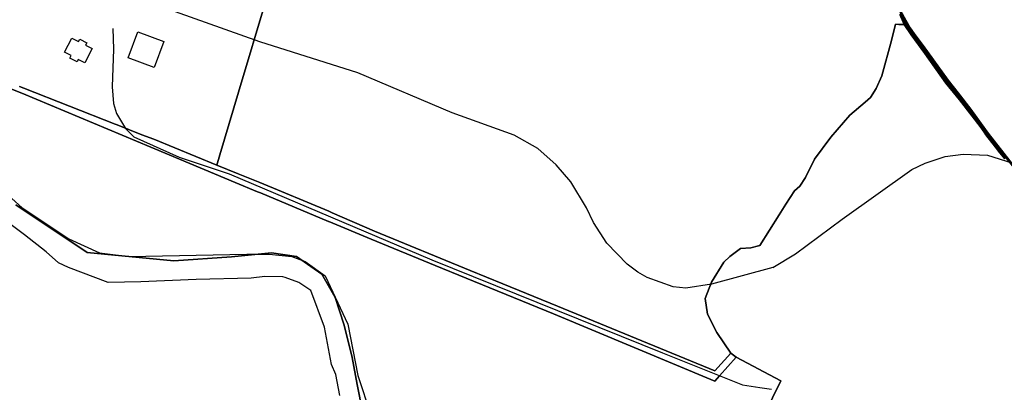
# Model space of a CAD drawing. Extents: x 577960 to 582939, y 6017202 to 6023066.
# Tile 3 of 217: x 579156 to 579872, y 6018811 to 6019082. Entities that reach past the tile are written whole.
import ezdxf

# ---------------------------------------------------------------- set-up
doc = ezdxf.new("R2010")
doc.units = 0
doc.header["$MEASUREMENT"] = 0
doc.linetypes.add('D', pattern=[0])
for name, color, linetype in [('LI__FLUR', 7, 'D'), ('LI__GEB', 7, 'Continuous'), ('LI__GEWAESSE', 7, 'D'), ('LI__STRASSE', 7, 'Continuous')]:
    doc.layers.add(name, color=color, linetype=linetype)

msp = doc.modelspace()

# ---------------------------------------------------------------- linework, layer by layer
at = {"layer": 'LI__FLUR', "color": 8, "linetype": 'D', "true_color": 0x808080}
for p, q in [((579315.208, 6019029.268), (579342.413, 6019120.408)), ((579342.413, 6019120.408), (579315.208, 6019029.268)), ((579791.278, 6019098.249), (579800.274, 6019081.655)), ((579800.274, 6019081.655), (579791.278, 6019098.249)), ((579800.044, 6019078.976), (579794.396, 6019091.711)), ((579794.396, 6019091.711), (579800.044, 6019078.976)), ((579795.755, 6019085.803), (579799.034, 6019078.416)), ((579798.534, 6019080.675), (579795.755, 6019085.803)), ((579799.034, 6019078.416), (579795.755, 6019085.803)), ((579795.755, 6019085.803), (579798.534, 6019080.675)), ((579792.666, 6019078.776), (579789.777, 6019066.881)), ((579789.777, 6019066.881), (579792.666, 6019078.776)), ((579795.115, 6019078.486), (579792.666, 6019078.776)), ((579792.666, 6019078.776), (579795.115, 6019078.486)), ((579799.034, 6019078.416), (579795.115, 6019078.486)), ((579795.115, 6019078.486), (579799.034, 6019078.416)), ((579801.813, 6019074.997), (579798.534, 6019080.675)), ((579798.534, 6019080.675), (579801.813, 6019074.997)), ((579804.062, 6019071.019), (579799.034, 6019078.416)), ((579799.034, 6019078.416), (579804.062, 6019071.019)), ((579804.991, 6019071.689), (579800.044, 6019078.976)), ((579800.044, 6019078.976), (579804.991, 6019071.689)), ((579800.274, 6019081.655), (579803.502, 6019076.067)), ((579803.502, 6019076.067), (579800.274, 6019081.655)), ((579805.861, 6019069.179), (579801.813, 6019074.997)), ((579801.813, 6019074.997), (579805.861, 6019069.179)), ((579803.502, 6019076.067), (579807.481, 6019070.349)), ((579807.481, 6019070.349), (579803.502, 6019076.067)), ((579814.148, 6019057.554), (579804.062, 6019071.019)), ((579804.062, 6019071.019), (579814.148, 6019057.554)), ((579815.077, 6019058.233), (579804.991, 6019071.689)), ((579804.991, 6019071.689), (579815.077, 6019058.233)), ((579807.481, 6019070.349), (579812.838, 6019063.381)), ((579812.838, 6019063.381), (579807.481, 6019070.349)), ((579789.777, 6019066.881), (579782.698, 6019041.292)), ((579782.698, 6019041.292), (579789.777, 6019066.881)), ((579811.229, 6019062.192), (579805.861, 6019069.179)), ((579805.861, 6019069.179), (579811.229, 6019062.192)), ((579812.838, 6019063.381), (579831.051, 6019038.13)), ((579831.051, 6019038.13), (579812.838, 6019063.381)), ((579829.451, 6019036.921), (579811.229, 6019062.192)), ((579811.229, 6019062.192), (579829.451, 6019036.921)), ((579829.391, 6019035.991), (579814.148, 6019057.554)), ((579814.148, 6019057.554), (579829.391, 6019035.991)), ((579830.301, 6019036.691), (579815.077, 6019058.233)), ((579815.077, 6019058.233), (579830.301, 6019036.691)), ((579157.726, 6019028.559), (579123.159, 6019042.386)), ((579123.159, 6019042.386), (579157.726, 6019028.559)), ((579782.698, 6019041.292), (579778.62, 6019031.976)), ((579778.62, 6019031.976), (579782.698, 6019041.292)), ((579839.257, 6019023.935), (579829.391, 6019035.991)), ((579829.391, 6019035.991), (579839.257, 6019023.935)), ((579836.768, 6019027.684), (579829.451, 6019036.921)), ((579829.451, 6019036.921), (579836.768, 6019027.684)), ((579840.167, 6019024.645), (579830.301, 6019036.691)), ((579830.301, 6019036.691), (579840.167, 6019024.645)), ((579831.051, 6019038.13), (579838.358, 6019028.903)), ((579838.358, 6019028.903), (579831.051, 6019038.13)), ((579156.131, 6019033.486), (579159.125, 6019032.287)), ((579159.125, 6019032.287), (579156.131, 6019033.486)), ((579251.59, 6018989.539), (579157.726, 6019028.559)), ((579157.726, 6019028.559), (579251.59, 6018989.539)), ((579159.125, 6019032.287), (579225.528, 6019006.193)), ((579225.528, 6019006.193), (579159.125, 6019032.287)), ((579301.642, 6018983.828), (579315.208, 6019029.268)), ((579315.208, 6019029.268), (579301.642, 6018983.828)), ((579778.62, 6019031.976), (579774.441, 6019025.499)), ((579774.441, 6019025.499), (579778.62, 6019031.976)), ((579845.785, 6019015.878), (579836.768, 6019027.684)), ((579836.768, 6019027.684), (579845.785, 6019015.878)), ((579838.358, 6019028.903), (579847.384, 6019017.058)), ((579847.384, 6019017.058), (579838.358, 6019028.903)), ((579770.572, 6019022.151), (579759.566, 6019012.625)), ((579759.566, 6019012.625), (579770.572, 6019022.151)), ((579774.441, 6019025.499), (579770.572, 6019022.151)), ((579770.572, 6019022.151), (579774.441, 6019025.499)), ((579854.181, 6019004.332), (579839.257, 6019023.935)), ((579839.257, 6019023.935), (579854.181, 6019004.332)), ((579869.466, 6018986.149), (579840.167, 6019024.645)), ((579840.167, 6019024.645), (579869.466, 6018986.149)), ((579759.566, 6019012.625), (579745.73, 6018996.713)), ((579745.73, 6018996.713), (579759.566, 6019012.625)), ((579854.181, 6019004.332), (579845.785, 6019015.878)), ((579845.785, 6019015.878), (579854.181, 6019004.332)), ((579847.384, 6019017.058), (579860.069, 6018999.624)), ((579860.069, 6018999.624), (579847.384, 6019017.058)), ((579225.528, 6019006.193), (579227.17, 6019005.548)), ((579227.17, 6019005.548), (579225.528, 6019006.193)), ((579227.17, 6019005.548), (579245.098, 6018998.503)), ((579245.098, 6018998.503), (579227.17, 6019005.548)), ((579245.098, 6018998.503), (579253.639, 6018995.147)), ((579253.639, 6018995.147), (579245.098, 6018998.503)), ((579857.54, 6018999.714), (579854.181, 6019004.332)), ((579854.181, 6019004.332), (579865.507, 6018989.448)), ((579865.507, 6018989.448), (579854.181, 6019004.332)), ((579854.181, 6019004.332), (579857.54, 6018999.714)), ((579858.469, 6018998.434), (579857.54, 6018999.714)), ((579857.54, 6018999.714), (579858.469, 6018998.434)), ((579865.507, 6018989.448), (579858.469, 6018998.434)), ((579858.469, 6018998.434), (579865.507, 6018989.448)), ((579860.069, 6018999.624), (579882.941, 6018970.445)), ((579882.941, 6018970.445), (579860.069, 6018999.624)), ((579253.639, 6018995.147), (579299.433, 6018976.411)), ((579299.433, 6018976.411), (579253.639, 6018995.147)), ((579745.73, 6018996.713), (579733.935, 6018980.64)), ((579733.935, 6018980.64), (579745.73, 6018996.713)), ((579264.926, 6018983.95), (579251.59, 6018989.539)), ((579251.59, 6018989.539), (579264.926, 6018983.95)), ((579312.869, 6018963.875), (579264.926, 6018983.95)), ((579264.926, 6018983.95), (579312.869, 6018963.875)), ((579299.433, 6018976.411), (579301.642, 6018983.828)), ((579301.642, 6018983.828), (579299.433, 6018976.411)), ((579868.556, 6018985.439), (579865.507, 6018989.448)), ((579865.507, 6018989.448), (579868.556, 6018985.439)), ((579872.225, 6018980.881), (579868.556, 6018985.439)), ((579868.556, 6018985.439), (579872.225, 6018980.881)), ((579900.195, 6018947.883), (579869.466, 6018986.149)), ((579869.466, 6018986.149), (579900.195, 6018947.883)), ((579733.935, 6018980.64), (579727.328, 6018967.376)), ((579727.328, 6018967.376), (579733.935, 6018980.64)), ((579314.978, 6018970.142), (579299.433, 6018976.411)), ((579299.433, 6018976.411), (579314.978, 6018970.142)), ((579330.843, 6018963.744), (579314.978, 6018970.142)), ((579314.978, 6018970.142), (579330.843, 6018963.744)), ((579329.054, 6018957.096), (579312.869, 6018963.875)), ((579312.869, 6018963.875), (579329.054, 6018957.096)), ((579380.935, 6018942.889), (579330.843, 6018963.744)), ((579330.843, 6018963.744), (579380.935, 6018942.889)), ((579727.328, 6018967.376), (579723.239, 6018961.119)), ((579723.239, 6018961.119), (579727.328, 6018967.376)), ((579331.153, 6018956.216), (579329.054, 6018957.096)), ((579329.054, 6018957.096), (579331.153, 6018956.216)), ((579380.596, 6018935.511), (579331.153, 6018956.216)), ((579331.153, 6018956.216), (579380.596, 6018935.511)), ((579719.441, 6018957.771), (579712.913, 6018947.945)), ((579712.913, 6018947.945), (579719.441, 6018957.771)), ((579723.239, 6018961.119), (579719.441, 6018957.771)), ((579719.441, 6018957.771), (579723.239, 6018961.119)), ((579159.697, 6018925.899), (579131.076, 6018947.003)), ((579153.458, 6018947.671), (579205.151, 6018912.971)), ((579205.151, 6018912.971), (579153.458, 6018947.671)), ((579383.354, 6018941.879), (579380.935, 6018942.889)), ((579380.935, 6018942.889), (579383.354, 6018941.879)), ((579414.104, 6018928.372), (579383.354, 6018941.879)), ((579383.354, 6018941.879), (579414.104, 6018928.372)), ((579712.913, 6018947.945), (579708.285, 6018940.359)), ((579708.285, 6018940.359), (579712.913, 6018947.945)), ((579380.776, 6018935.441), (579380.596, 6018935.511)), ((579380.596, 6018935.511), (579380.776, 6018935.441)), ((579411.755, 6018922.705), (579380.776, 6018935.441)), ((579380.776, 6018935.441), (579411.755, 6018922.705)), ((579708.285, 6018940.359), (579694.091, 6018918.069)), ((579694.091, 6018918.069), (579708.285, 6018940.359)), ((579483.659, 6018899.799), (579414.104, 6018928.372)), ((579414.104, 6018928.372), (579483.659, 6018899.799)), ((579175.452, 6018913.423), (579159.697, 6018925.899)), ((579458.208, 6018903.539), (579411.755, 6018922.705)), ((579411.755, 6018922.705), (579458.208, 6018903.539)), ((579184.459, 6018905.475), (579175.452, 6018913.423)), ((579205.151, 6018912.971), (579268.148, 6018906.81)), ((579268.148, 6018906.81), (579205.151, 6018912.971)), ((579310.263, 6018909.706), (579339.322, 6018912.783)), ((579339.322, 6018912.783), (579310.263, 6018909.706)), ((579339.322, 6018912.783), (579357.505, 6018909.943)), ((579357.505, 6018909.943), (579339.322, 6018912.783)), ((579680.086, 6018915.821), (579672.309, 6018910.124)), ((579672.309, 6018910.124), (579680.086, 6018915.821)), ((579687.703, 6018916.36), (579680.086, 6018915.821)), ((579680.086, 6018915.821), (579687.703, 6018916.36)), ((579693.201, 6018917.829), (579687.703, 6018916.36)), ((579687.703, 6018916.36), (579693.201, 6018917.829)), ((579694.091, 6018918.069), (579693.201, 6018917.829)), ((579693.201, 6018917.829), (579694.091, 6018918.069)), ((579191.807, 6018902.026), (579184.459, 6018905.475)), ((579268.148, 6018906.81), (579310.263, 6018909.706)), ((579310.263, 6018909.706), (579268.148, 6018906.81)), ((579357.505, 6018909.943), (579375.769, 6018897.147)), ((579375.769, 6018897.147), (579357.505, 6018909.943)), ((579667.911, 6018905.836), (579659.065, 6018891.522)), ((579659.065, 6018891.522), (579667.911, 6018905.836)), ((579672.309, 6018910.124), (579667.911, 6018905.836)), ((579667.911, 6018905.836), (579672.309, 6018910.124)), ((579220.617, 6018891.058), (579191.807, 6018902.026)), ((579480.59, 6018894.312), (579458.208, 6018903.539)), ((579458.208, 6018903.539), (579480.59, 6018894.312)), ((579507.251, 6018890.222), (579483.659, 6018899.799)), ((579483.659, 6018899.799), (579507.251, 6018890.222)), ((579244.298, 6018891.557), (579220.617, 6018891.058)), ((579284.393, 6018893.434), (579244.298, 6018891.557)), ((579324.458, 6018894.321), (579284.393, 6018893.434)), ((579334.404, 6018895.6), (579324.458, 6018894.321)), ((579347.549, 6018895.239), (579334.404, 6018895.6)), ((579349.079, 6018894.849), (579347.549, 6018895.239)), ((579359.145, 6018891.08), (579349.079, 6018894.849)), ((579367.862, 6018885.292), (579359.145, 6018891.08)), ((579375.769, 6018897.147), (579385.606, 6018880.163)), ((579385.606, 6018880.163), (579375.769, 6018897.147)), ((579544.268, 6018868.438), (579480.59, 6018894.312)), ((579480.59, 6018894.312), (579544.268, 6018868.438)), ((579659.065, 6018891.522), (579654.297, 6018879.667)), ((579654.297, 6018879.667), (579659.065, 6018891.522)), ((579377.85, 6018858.722), (579367.862, 6018885.292)), ((579547.007, 6018874.076), (579507.251, 6018890.222)), ((579507.251, 6018890.222), (579547.007, 6018874.076)), ((579385.606, 6018880.163), (579392.025, 6018860.07)), ((579392.025, 6018860.07), (579385.606, 6018880.163)), ((579654.297, 6018879.667), (579656.206, 6018868.152)), ((579656.206, 6018868.152), (579654.297, 6018879.667)), ((579661.375, 6018827.009), (579547.007, 6018874.076)), ((579547.007, 6018874.076), (579661.375, 6018827.009)), ((579661.386, 6018819.542), (579544.268, 6018868.438)), ((579544.268, 6018868.438), (579661.386, 6018819.542)), ((579656.206, 6018868.152), (579662.884, 6018854.827)), ((579662.884, 6018854.827), (579656.206, 6018868.152)), ((579382.829, 6018831.612), (579377.85, 6018858.722)), ((579392.025, 6018860.07), (579397.823, 6018836.779)), ((579397.823, 6018836.779), (579392.025, 6018860.07)), ((579662.884, 6018854.827), (579672.971, 6018839.793)), ((579672.971, 6018839.793), (579662.884, 6018854.827)), ((579397.823, 6018836.779), (579401.393, 6018817.107)), ((579401.393, 6018817.107), (579397.823, 6018836.779)), ((579672.971, 6018839.793), (579661.375, 6018827.009)), ((579661.375, 6018827.009), (579672.971, 6018839.793)), ((579677.019, 6018837.034), (579664.903, 6018823.478)), ((579664.903, 6018823.478), (579677.019, 6018837.034)), ((579672.971, 6018839.793), (579677.019, 6018837.034)), ((579677.019, 6018837.034), (579672.971, 6018839.793)), ((579677.019, 6018837.034), (579709.328, 6018819.839)), ((579709.328, 6018819.839), (579677.019, 6018837.034)), ((579385.948, 6018824.405), (579382.829, 6018831.612)), ((579388.948, 6018809.111), (579385.948, 6018824.405)), ((579664.903, 6018823.478), (579661.386, 6018819.542)), ((579661.386, 6018819.542), (579664.903, 6018823.478)), ((579709.328, 6018819.839), (579694.964, 6018790.702)), ((579694.964, 6018790.702), (579709.328, 6018819.839)), ((579401.393, 6018817.107), (579405.342, 6018797.524)), ((579405.342, 6018797.524), (579401.393, 6018817.107))]:
    msp.add_line(p, q, dxfattribs=at)
at = {"layer": 'LI__GEB', "color": 5, "linetype": 'D', "true_color": 0x0000ff}
for p, q in [((579235.059, 6019054.313), (579242.097, 6019073.205)), ((579242.097, 6019073.205), (579260.99, 6019066.156)), ((579188.803, 6019058.408), (579194.147, 6019068.699)), ((579194.147, 6019068.699), (579198.959, 6019066.188)), ((579198.959, 6019066.188), (579199.883, 6019067.98)), ((579199.883, 6019067.98), (579205.086, 6019065.267)), ((579205.086, 6019065.267), (579204.161, 6019063.488)), ((579204.161, 6019063.488), (579208.983, 6019060.982)), ((579260.99, 6019066.156), (579253.952, 6019047.225)), ((579193.604, 6019055.919), (579188.803, 6019058.408)), ((579192.695, 6019054.123), (579193.604, 6019055.919)), ((579208.983, 6019060.982), (579203.641, 6019050.682)), ((579197.887, 6019051.422), (579192.695, 6019054.123)), ((579198.81, 6019053.196), (579197.887, 6019051.422)), ((579203.641, 6019050.682), (579198.81, 6019053.196)), ((579253.952, 6019047.225), (579235.059, 6019054.313))]:
    msp.add_line(p, q, dxfattribs=at)
at = {"layer": 'LI__GEWAESSE', "color": 161, "linetype": 'D', "true_color": 0x55aaff}
for p, q in [((579150.614, 6018952.075), (579158.061, 6018945.388)), ((579159.697, 6018925.899), (579131.076, 6018947.003)), ((579158.061, 6018945.388), (579191.969, 6018922.768)), ((579175.452, 6018913.423), (579159.697, 6018925.899)), ((579191.969, 6018922.768), (579214.25, 6018912.733)), ((579184.459, 6018905.475), (579175.452, 6018913.423)), ((579214.25, 6018912.733), (579235.552, 6018910.154)), ((579191.807, 6018902.026), (579184.459, 6018905.475)), ((579235.552, 6018910.154), (579321.418, 6018911.774)), ((579321.418, 6018911.774), (579337.571, 6018911.624)), ((579337.571, 6018911.624), (579354.065, 6018910.025)), ((579354.065, 6018910.025), (579363.591, 6018906.337)), ((579363.591, 6018906.337), (579378.156, 6018896.032)), ((579220.617, 6018891.058), (579191.807, 6018902.026)), ((579244.298, 6018891.557), (579220.617, 6018891.058)), ((579284.393, 6018893.434), (579244.298, 6018891.557)), ((579324.458, 6018894.321), (579284.393, 6018893.434)), ((579334.404, 6018895.6), (579324.458, 6018894.321)), ((579347.549, 6018895.239), (579334.404, 6018895.6)), ((579349.079, 6018894.849), (579347.549, 6018895.239)), ((579359.145, 6018891.08), (579349.079, 6018894.849)), ((579367.862, 6018885.292), (579359.145, 6018891.08)), ((579378.156, 6018896.032), (579394.59, 6018860.997)), ((579377.85, 6018858.722), (579367.862, 6018885.292)), ((579382.829, 6018831.612), (579377.85, 6018858.722)), ((579394.59, 6018860.997), (579401.888, 6018823.614)), ((579385.948, 6018824.405), (579382.829, 6018831.612)), ((579388.948, 6018809.111), (579385.948, 6018824.405)), ((579401.888, 6018823.614), (579422.081, 6018764.041))]:
    msp.add_line(p, q, dxfattribs=at)
at = {"layer": 'LI__STRASSE', "color": 251, "linetype": 'D', "true_color": 0x646464}
for p, q in [((579330.698, 6019066.01), (579244.232, 6019096.999)), ((579401.87, 6019043.319), (579330.698, 6019066.01)), ((579470.435, 6019014.351), (579401.87, 6019043.319)), ((579515.679, 6018998.079), (579470.435, 6019014.351)), ((579532.877, 6018988.421), (579515.679, 6018998.079)), ((579546.106, 6018976.515), (579532.877, 6018988.421)), ((579828.805, 6018982.645), (579841.899, 6018984.245)), ((579841.899, 6018984.245), (579859.492, 6018983.545)), ((579804.608, 6018973.341), (579814.266, 6018977.839)), ((579814.266, 6018977.839), (579828.805, 6018982.645)), ((579859.492, 6018983.545), (579877.385, 6018978.047)), ((579556.683, 6018964.308), (579546.106, 6018976.515)), ((579754.032, 6018937.063), (579804.608, 6018973.341)), ((579568.067, 6018945.427), (579556.683, 6018964.308)), ((579573.35, 6018934.716), (579568.067, 6018945.427)), ((579583.007, 6018919.767), (579573.35, 6018934.716)), ((579720.043, 6018911.972), (579754.032, 6018937.063)), ((579597.692, 6018904.553), (579583.007, 6018919.767)), ((579703.684, 6018902.009), (579720.043, 6018911.972)), ((579605.497, 6018898.6), (579597.692, 6018904.553)), ((579612.253, 6018894.892), (579605.497, 6018898.6)), ((579703.684, 6018902.009), (579659.084, 6018889.997)), ((579631.038, 6018888.013), (579612.253, 6018894.892)), ((579640.299, 6018887.087), (579631.038, 6018888.013)), ((579659.084, 6018889.997), (579640.299, 6018887.087))]:
    msp.add_line(p, q, dxfattribs=at)
at = {"layer": 'LI__STRASSE', "color": 251, "linetype": 'D', "true_color": 0x656464}
for p, q in [((579795.872, 6019087.574), (579804.471, 6019072.955)), ((579223.857, 6019075.607), (579224.356, 6019060.712)), ((579804.471, 6019072.955), (579830.466, 6019037.633)), ((579224.356, 6019060.712), (579223.345, 6019033.232)), ((579830.466, 6019037.633), (579860.364, 6018997.549)), ((579223.345, 6019033.232), (579224.295, 6019021.207)), ((579224.295, 6019021.207), (579226.653, 6019013.829)), ((579226.653, 6019013.829), (579233.131, 6019003.063)), ((579233.131, 6019003.063), (579239.148, 6018996.846)), ((579239.148, 6018996.846), (579272.063, 6018982.303)), ((579860.364, 6018997.549), (579893.57, 6018956.472)), ((579272.063, 6018982.303), (579308.383, 6018970.155)), ((579308.383, 6018970.155), (579455.756, 6018907.581)), ((579455.756, 6018907.581), (579623.5, 6018840.109)), ((579623.5, 6018840.109), (579681.477, 6018816.82)), ((579681.477, 6018816.82), (579694.022, 6018815.028)), ((579694.022, 6018815.028), (579702.655, 6018813.769))]:
    msp.add_line(p, q, dxfattribs=at)

doc.saveas('drawing.dxf')
